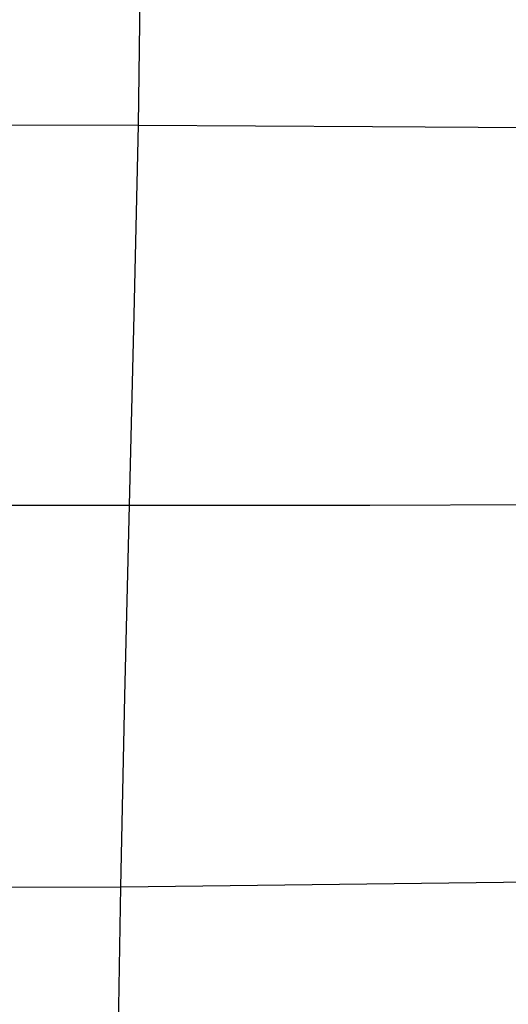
# Model space of a CAD drawing. Extents: x -310 to 431, y -269 to 264.
# Tile 53 of 64: x 180 to 244, y -104 to 24. Entities that reach past the tile are written whole.
import ezdxf

# ---------------------------------------------------------------- set-up
doc = ezdxf.new("R2010")
doc.units = 0
doc.layers.add('PREDEFINITO', color=7, linetype='CONTINUOUS')

msp = doc.modelspace()

# ---------------------------------------------------------------- linework, layer by layer
at = {"layer": 'PREDEFINITO'}
for p, q in [((195.89, 10.66, 469.58), (196.21, 35.42, 468.17)), ((164.66, 10.77, 472.55), (195.89, 10.66, 469.58)), ((195.35, -14.18, 470.43), (195.89, 10.66, 469.58)), ((195.89, 10.66, 469.58), (226.54, 10.5, 466)), ((226.54, 10.5, 466), (260.54, 10.28, 461.21)), ((194.72, -39.1, 470.67), (195.35, -14.18, 470.43)), ((163.23, -39.1, 473.75), (194.72, -39.1, 470.67)), ((194.14, -64.09, 470.29), (194.72, -39.1, 470.67)), ((194.72, -39.1, 470.67), (226.18, -39.07, 466.85)), ((226.18, -39.07, 466.85), (263.44, -38.98, 461.32)), ((193.61, -89.06, 469.47), (194.14, -64.09, 470.29)), ((193.61, -89.06, 469.47), (263.41, -88.25, 461.08)), ((162.57, -89.15, 472.41), (193.61, -89.06, 469.47)), ((192.36, -163.15, 465.57), (193.61, -89.06, 469.47))]:
    msp.add_line(p, q, dxfattribs=at)

doc.saveas('drawing.dxf')
